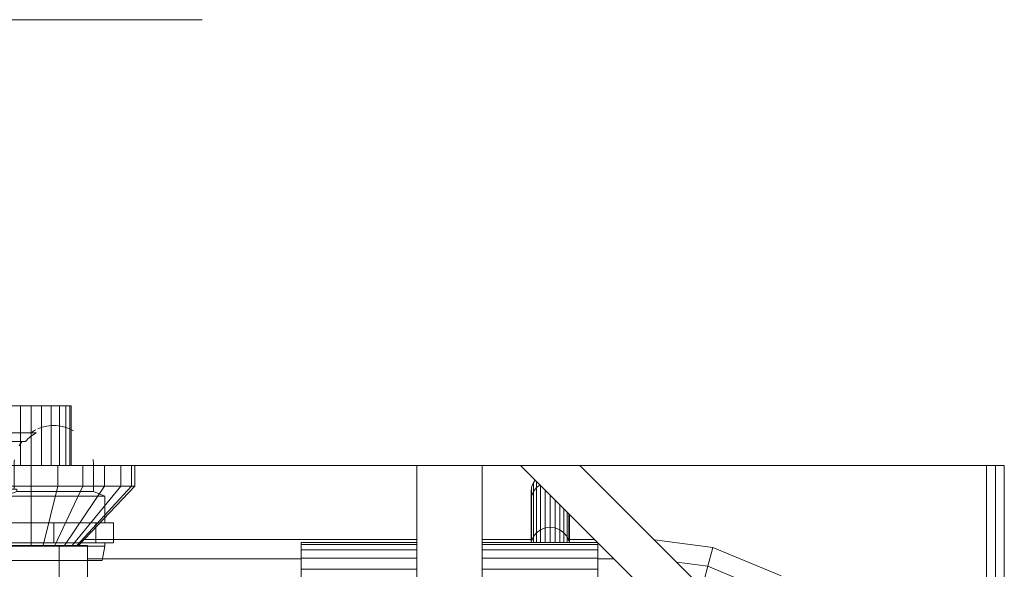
# Model space of a CAD drawing. Header units: millimetres. Extents: x 19410 to 41495, y 2709 to 43021.
# Tile 50 of 61: x 27181 to 27513, y 42141 to 42326. Entities that reach past the tile are written whole.
import ezdxf

# ---------------------------------------------------------------- set-up
doc = ezdxf.new("R2010")
doc.units = ezdxf.units.MM
doc.linetypes.add('ADSK_Осевая', pattern=[700, 500, -100, 0, -100])
doc.linetypes.add('ADSK_Скрыто', pattern=[300, 150, -150])
for name, color, linetype, lineweight in [('A-DETL-____-HDLN', 90, 'ADSK_Скрыто', 9), ('M-EQPM-____-OTLN', 50, 'Continuous', 20), ('M-HVAC-DUCT-CNTR', 70, 'ADSK_Осевая', 20)]:
    doc.layers.add(name, color=color, linetype=linetype, lineweight=lineweight)

# ---------------------------------------------------------------- blocks, each defined once
blk = doc.blocks.new('Прямая форма - 83 new-609569-В_Этаж 02_Вентиляция')
at = {"layer": 'M-EQPM-____-OTLN', "color": 253}
for p, q in [((71.51, 520), (68.25, 520)), ((71.51, 500), (71.51, 520)), ((75, 520), (71.51, 520)), ((75, 500), (75, 520)), ((78.49, 520), (75, 520)), ((81.75, 520), (78.49, 520)), ((78.49, 520), (78.49, 500)), ((84.55, 520), (81.75, 520)), ((81.75, 520), (81.75, 500)), ((86.69, 520), (84.55, 520)), ((84.55, 520), (84.55, 500)), ((88.04, 520), (86.69, 520)), ((86.69, 520), (86.69, 500)), ((88.5, 520), (88.04, 520)), ((88.04, 520), (88.04, 500)), ((88.5, 520), (88.5, 500)), ((65.94, 500), (75, 500)), ((75, 500), (84.06, 500)), ((75, 493), (75, 500)), ((84.06, 500), (92.5, 500)), ((84.06, 493), (84.06, 500)), ((92.5, 500), (99.75, 500)), ((92.5, 493), (92.5, 500)), ((99.75, 500), (105.31, 500)), ((99.75, 493), (99.75, 500)), ((105.31, 500), (108.81, 500)), ((105.31, 493), (105.31, 500)), ((108.81, 500), (110, 500)), ((108.81, 493), (108.81, 500)), ((110, 493), (110, 500)), ((205, 500), (110, 500)), ((205, 456), (205, 500)), ((227, 500), (205, 500)), ((240, 500), (227, 500)), ((227, 456), (227, 500)), ((400, 340), (240, 500)), ((260, 500), (240, 500)), ((285.9, 500), (260, 500)), ((400, 360), (260, 500)), ((285.9, 500), (397, 500)), ((397, 363), (397, 500)), ((397, 500), (400, 500)), ((400, 500), (403, 500)), ((400, 500), (400, 360)), ((403, 500), (403, 460)), ((244.37, 494.25), (244.97, 495.03)), ((245.4, 492.53), (245.4, 494.6)), ((75, 493), (65.94, 493)), ((84.06, 493), (75, 493)), ((75, 493), (75, 473)), ((84.06, 493), (79.14, 473)), ((92.5, 493), (83, 473)), ((92.5, 493), (84.06, 493)), ((99.75, 493), (86.31, 473)), ((105.31, 493), (88.86, 473)), ((108.81, 493), (90.45, 473)), ((110, 493), (91, 473)), ((99.75, 493), (92.5, 493)), ((105.31, 493), (99.75, 493)), ((108.81, 493), (105.31, 493)), ((110, 493), (108.81, 493)), ((243.5, 491), (243.72, 492.68)), ((243.72, 492.68), (244.37, 494.25)), ((243.72, 489.63), (243.72, 492.68)), ((243.72, 489.63), (244.37, 491.19)), ((244.37, 491.19), (244.37, 494.25)), ((244.37, 491.19), (245.4, 492.53)), ((244.37, 476.03), (244.37, 491.19)), ((245.4, 492.53), (246.57, 493.43)), ((245.4, 477.33), (245.4, 492.53)), ((246.75, 493.25), (246.75, 478.32)), ((248.32, 491.68), (248.32, 478.95)), ((243.68, 489.63), (243.5, 491)), ((243.5, 491), (243.5, 487.95)), ((243.5, 487.95), (243.5, 491)), ((243.5, 487.95), (243.72, 489.63)), ((243.5, 474), (243.5, 487.95)), ((243.72, 474.52), (243.72, 489.63)), ((250, 479.16), (250, 490)), ((251.68, 478.95), (251.68, 488.32)), ((253.25, 478.32), (253.25, 486.75)), ((254.6, 477.33), (254.6, 485.4)), ((255.63, 476.03), (255.63, 484.37)), ((256.28, 474.52), (256.28, 483.72)), ((256.5, 474), (256.5, 483.5)), ((245.4, 477.33), (246.75, 478.32)), ((246.75, 478.32), (248.32, 478.95)), ((246.75, 478.32), (246.75, 474)), ((248.32, 478.95), (250, 479.16)), ((248.32, 478.95), (248.32, 474)), ((250, 474), (250, 479.16)), ((250, 479.16), (251.68, 478.95)), ((251.68, 478.95), (253.25, 478.32)), ((251.68, 474), (251.68, 478.95)), ((253.25, 478.32), (254.6, 477.33)), ((253.25, 474), (253.25, 478.32)), ((92.9, 475), (205, 475)), ((227, 475), (243.5, 475)), ((243.72, 474.52), (244.37, 476.03)), ((244.37, 476.03), (245.4, 477.33)), ((244.37, 474), (244.37, 476.03)), ((245.4, 474), (245.4, 477.33)), ((254.6, 477.33), (255.63, 476.03)), ((254.6, 474), (254.6, 477.33)), ((255.63, 476.03), (256.28, 474.52)), ((255.63, 474), (255.63, 476.03)), ((256.5, 475), (265, 475)), ((285.11, 474.89), (304.73, 472.3)), ((84.5, 473), (65.5, 473)), ((84.5, 456), (84.5, 473)), ((84.5, 473), (94, 473)), ((94, 473), (94, 456)), ((166, 473.39), (166, 474)), ((205, 474), (166, 474)), ((166, 471.59), (166, 473.39)), ((205, 473.39), (166, 473.39)), ((166, 468.73), (166, 471.59)), ((166, 471.59), (205, 471.59)), ((266, 474), (227, 474)), ((266, 473.39), (227, 473.39)), ((227, 471.59), (266, 471.59)), ((266, 474), (266, 473.39)), ((266, 473.39), (266, 471.59)), ((266, 471.59), (266, 468.73)), ((303.04, 466), (304.73, 472.3)), ((304.73, 472.3), (327.78, 462.76)), ((94, 468.53), (166, 468.53)), ((166, 465), (166, 468.73)), ((205, 468.73), (166, 468.73)), ((266, 468.73), (227, 468.73)), ((266, 468.73), (266, 465)), ((266, 468.53), (271.47, 468.53)), ((166, 460.66), (166, 465)), ((166, 465), (205, 465)), ((266, 465), (227, 465)), ((266, 460.66), (266, 465)), ((292.63, 467.37), (303.04, 466)), ((301.47, 460.13), (303.04, 466)), ((303.04, 466), (324.52, 457.11))]:
    blk.add_line(p, q, dxfattribs=at)
blk = doc.blocks.new('Прямая форма - FU - 054-609570-В_Этаж 02_Вентиляция')
blk.add_blockref('Прямая форма - 83 new-609569-В_Этаж 02_Вентиляция', (0, 0))
blk = doc.blocks.new('83 new_ifc_RVT-1-В_Этаж 02_Вентиляция')
at = {"layer": 'M-EQPM-____-OTLN', "color": 253, "lineweight": 20}
blk.add_blockref('Прямая форма - FU - 054-609570-В_Этаж 02_Вентиляция', (27110.28, 41675.83), dxfattribs=at)
blk = doc.blocks.new('VTp_724_0 Водорозетка двойная - VTp_724_0-1589342-В_Этаж 02_Вентиляция')
at = {"layer": 'A-DETL-____-HDLN'}
for p, q in [((-58.78, 32), (-59.23, 32)), ((-56.15, 32), (-56.17, 32)), ((-55.25, 27.2), (-56.15, 32)), ((56.15, 32), (55.25, 27.2)), ((60.94, 32), (56.15, 32)), ((61.69, 32), (60.94, 32)), ((64.51, 32), (64.27, 32)), ((-59.29, 27.2), (-59.85, 27.2)), ((-55.25, 27.2), (-56.4, 27.2)), ((-55.25, 26.1), (-55.25, 27.2)), ((55.25, 27.2), (55.25, 26.1)), ((61.34, 27.2), (55.25, 27.2)), ((64.92, 27.2), (64.57, 27.2)), ((-59.93, 26.1), (-59.53, 26.1)), ((-58.3, 26.1), (-57.86, 26.1)), ((-56.46, 26.1), (-52.42, 26.1)), ((-52.42, 19.4), (-52.42, 26.1)), ((52.42, 26.1), (58.3, 26.1)), ((52.42, 19.4), (52.42, 26.1)), ((58.3, 26.1), (61.48, 26.1)), ((58.3, 19.4), (58.3, 26.1)), ((64.58, 26.1), (64.98, 26.1)), ((-57.86, 19.4), (-58.3, 19.4)), ((-52.42, 19.4), (-56.46, 19.4)), ((-55.25, 11), (-55.25, 19.4)), ((58.3, 19.4), (52.42, 19.4)), ((55.25, 19.4), (55.25, 11)), ((61.48, 19.4), (58.3, 19.4)), ((-57.74, 10.4), (-58.37, 10.4)), ((-55.99, 10.4), (-56.43, 10.23)), ((-55.99, 10.4), (-56.33, 10.4)), ((55.99, 11), (-55.99, 11)), ((-55.99, 11), (-55.99, 10.4)), ((55.99, 10.4), (55.99, 11)), ((61.4, 10.4), (55.99, 10.4)), ((-57.89, 9.65), (-58.03, 9.59)), ((-56.43, 8), (-45.3, 8)), ((-45.3, 8), (-38.02, 0)), ((-36, 2.23), (-41.25, 8)), ((-41.25, 8), (-30.75, 8)), ((-30.75, 8), (-36, 2.23)), ((-33.98, 0), (-26.7, 8)), ((-26.7, 8), (-9.3, 8)), ((-9.3, 8), (-2.02, 0)), ((0, 2.23), (-5.25, 8)), ((-5.25, 8), (5.25, 8)), ((5.25, 8), (0, 2.23)), ((2.02, 0), (9.3, 8)), ((9.3, 8), (26.7, 8)), ((26.7, 8), (33.98, 0)), ((30.75, 8), (41.25, 8)), ((36, 2.23), (30.75, 8)), ((41.25, 8), (36, 2.23)), ((38.02, 0), (45.3, 8)), ((45.3, 8), (60.07, 8)), ((59.1, 8), (59.1, 0)), ((61.34, 8.8), (60.07, 8.8)), ((60.07, 8), (60.07, 8.8)), ((62.81, 8.8), (62.49, 8.8)), ((-38.02, 0), (-45.3, -8)), ((-41.25, -8), (-36, -2.23)), ((-36, -2.23), (-30.75, -8)), ((-26.7, -8), (-33.98, 0)), ((-2.02, 0), (-9.3, -8)), ((-5.25, -8), (0, -2.23)), ((0, -2.23), (5.25, -8)), ((9.3, -8), (2.02, 0)), ((33.98, 0), (26.7, -8)), ((30.75, -8), (36, -2.23)), ((36, -2.23), (41.25, -8)), ((45.3, -8), (38.02, 0)), ((-45.3, -8), (-56.43, -8)), ((-30.75, -8), (-41.25, -8)), ((-9.3, -8), (-26.7, -8)), ((5.25, -8), (-5.25, -8)), ((26.7, -8), (9.3, -8)), ((41.25, -8), (30.75, -8)), ((61.48, -8), (45.3, -8)), ((-56.43, -11), (61.48, -11))]:
    blk.add_line(p, q, dxfattribs=at)
for centre, radius, start, end in [((212.07, 402.15), 421.7, 248.2764, 248.8715), ((72.5, 0), 13.4, 180, 187.4391), ((72.5, 0), 13.4, 180, 188.1679), ((72.5, 0), 13.4, 209.2091, 214.3417), ((72.5, 0), 13.4, 211.2223, 214.0372), ((72.5, 0), 13.4, 212.6742, 214.0871), ((72.5, 0), 13.4, 214.786, 217.0264), ((72.5, 0), 13.4, 214.7883, 216.9182), ((72.5, 0), 13.4, 215.178, 216.6564), ((72.5, 0), 13.4, 233.6935, 235.599)]:
    blk.add_arc(centre, radius, start, end, dxfattribs=at)
blk.add_open_spline([(64.97, -9.89), (64.88, -9.82), (64.79, -9.76), (64.71, -9.69)], degree=3, dxfattribs=at)
at = {"layer": 'M-EQPM-____-OTLN'}
for p, q in [((-88.85, 32), (-89.75, 27.2)), ((-59.26, 32), (-88.85, 32)), ((-56.17, 32), (-58.76, 32)), ((64.23, 32), (61.73, 32)), ((88.85, 32), (64.55, 32)), ((89.75, 27.2), (88.85, 32)), ((-89.75, 27.2), (-89.75, 26.1)), ((-59.88, 27.2), (-89.75, 27.2)), ((-56.42, 27.2), (-59.29, 27.2)), ((64.52, 27.2), (61.38, 27.2)), ((89.75, 27.2), (64.96, 27.2)), ((89.75, 26.1), (89.75, 27.2)), ((-92.58, 26.1), (-86.7, 26.1)), ((-92.58, 19.4), (-92.58, 26.1)), ((-86.7, 26.1), (-72.5, 26.1)), ((-86.7, 19.4), (-86.7, 26.1)), ((-72.5, 26.1), (-59.97, 26.1)), ((-72.5, 19.4), (-72.5, 26.1)), ((-59.49, 26.1), (-58.3, 26.1)), ((-58.3, 26.1), (-58.3, 19.4)), ((-57.85, 26.1), (-56.47, 26.1)), ((61.53, 26.1), (64.54, 26.1)), ((65.03, 26.1), (72.5, 26.1)), ((72.5, 26.1), (86.7, 26.1)), ((72.5, 19.4), (72.5, 26.1)), ((86.7, 26.1), (92.58, 26.1)), ((86.7, 26.1), (86.7, 19.4)), ((92.58, 19.4), (92.58, 26.1)), ((-86.7, 19.4), (-92.58, 19.4)), ((-89.75, 19.4), (-89.75, 10.4)), ((-72.5, 19.4), (-86.7, 19.4)), ((-59.97, 19.4), (-72.5, 19.4)), ((-58.3, 19.4), (-59.97, 19.4)), ((-56.47, 19.4), (-57.85, 19.4)), ((65.03, 19.4), (61.53, 19.4)), ((72.5, 19.4), (65.03, 19.4)), ((86.7, 19.4), (72.5, 19.4)), ((92.58, 19.4), (86.7, 19.4)), ((89.75, 10.4), (89.75, 19.4)), ((-89.75, 10.4), (-85.9, 8.8)), ((-59.82, 10.4), (-89.75, 10.4)), ((-58.37, 10.4), (-59.82, 10.4)), ((-56.35, 10.4), (-57.71, 10.4)), ((64.93, 10.4), (61.44, 10.4)), ((89.75, 10.4), (64.93, 10.4)), ((85.9, 8.8), (89.75, 10.4)), ((-85.9, 8.8), (-85.9, 0)), ((-85.15, 8.8), (-85.9, 8.8)), ((-60.07, 8.8), (-85.11, 8.8)), ((-60.07, 8.8), (-60.07, 8)), ((-59.97, 8), (-56.47, 8)), ((-59.1, 0), (-59.1, 8)), ((62.49, 8.8), (61.36, 8.8)), ((64.93, 8.8), (62.84, 8.8)), ((85.9, 8.8), (64.93, 8.8)), ((85.9, 0), (85.9, 8.8)), ((-59.97, -8), (-62.98, -8)), ((-56.47, -8), (-59.97, -8)), ((62.9, -8), (61.53, -8)), ((-66.71, -11), (-59.97, -11)), ((-59.97, -11), (-56.47, -11)), ((61.53, -11), (65.03, -11)), ((65.03, -11), (66.71, -11))]:
    blk.add_line(p, q, dxfattribs=at)
for centre, radius, start, end in [((-212.07, 402.15), 421.7, 291.4527, 291.6529), ((-212.07, 402.15), 421.7, 291.1421, 291.4261), ((-72.5, 0), 13.4, 180, 188.2152), ((-72.5, 0), 13.4, 351.8321, 360), ((-72.5, 0), 13.4, 352.5609, 0), ((72.5, 0), 13.4, 351.7848, 0), ((-72.5, 0), 13.4, 323.3436, 330.7909), ((-72.5, 0), 13.4, 322.9736, 327.3258), ((-72.5, 0), 13.4, 323.0818, 328.7777), ((-72.5, 0), 13.4, 240, 293.6489), ((-72.5, 0), 13.4, 296.8936, 306.3065), ((72.5, 0), 13.4, 235.8117, 243.1064), ((72.5, 0), 13.4, 246.3511, 288.109)]:
    blk.add_arc(centre, radius, start, end, dxfattribs=at)
for points in [[(-62.98, -8), (-63.51, -8.62), (-64.66, -9.75), (-65.99, -10.62), (-66.71, -11)], [(64.71, -9.69), (64.09, -9.19), (63.51, -8.62), (62.98, -8)], [(66.71, -11), (66.11, -10.68), (65.54, -10.32), (65.01, -9.92)]]:
    blk.add_open_spline(points, degree=3, dxfattribs=at)
blk = doc.blocks.new('ADSK_Бытовой вентилятор накладной - 200-1604136-В_Этаж 02_Вентиляция')
at = {"layer": 'A-DETL-____-HDLN', "color": 170}
for p, q in [((-89, 54.72), (-89, 54.34)), ((-89, 45.08), (-89, 44.52)), ((-89, 15.77), (-89, 15.27)), ((-89, -15.27), (-89, -15.77)), ((-89, -44.52), (-89, -45.64)), ((-89, -54.34), (-89, -54.72))]:
    blk.add_line(p, q, dxfattribs=at)
at = {"layer": 'M-EQPM-____-OTLN', "color": 5}
for p, q in [((0, 90), (0, -90)), ((20, 90), (0, 90)), ((30, 80), (30, -80)), ((-89, 59), (0, 59)), ((0, -59), (-89, -59)), ((20, -90), (0, -90))]:
    blk.add_line(p, q, dxfattribs=at)
at = {"layer": 'M-EQPM-____-OTLN', "color": 171}
for p, q in [((-89, 59), (-89, 54.74)), ((-89, 54.32), (-89, 45.11)), ((-89, 44.49), (-89, 15.81)), ((-89, 15.27), (-89, -15.27)), ((-89, -15.81), (-89, -44.49)), ((-89, -45.67), (-89, -54.32)), ((-89, -54.74), (-89, -59))]:
    blk.add_line(p, q, dxfattribs=at)
at = {"layer": 'M-EQPM-____-OTLN', "color": 5}
for points, knots in [([(20, 90), (20.87, 90), (22.18, 89.83), (23.84, 89.27), (25.01, 88.69), (25.92, 88.08), (26.6, 87.52), (27.24, 86.93), (27.81, 86.27), (28.32, 85.56), (28.78, 84.82), (29.27, 83.84), (29.83, 82.18), (30, 80.87), (30, 80)], [-1, -1, -1, -1, -0.833333, -0.75, -0.666667, -0.583333, -0.541667, -0.5, -0.416667, -0.375, -0.333333, -0.25, -0.166667, 0, 0, 0, 0]), ([(30, -80), (30, -80.89), (29.83, -82.18), (29.27, -83.84), (28.78, -84.82), (28.32, -85.56), (27.81, -86.27), (27.24, -86.93), (26.6, -87.52), (25.92, -88.08), (25.01, -88.69), (23.84, -89.26), (22.18, -89.83), (20.87, -90), (20, -90)], [0, 0, 0, 0, 0.166667, 0.25, 0.333333, 0.375, 0.416667, 0.5, 0.541667, 0.583333, 0.666667, 0.75, 0.833333, 1, 1, 1, 1])]:
    blk.add_open_spline(points, degree=3, knots=knots, dxfattribs=at)

msp = doc.modelspace()

# ---------------------------------------------------------------- linework, layer by layer
at = {"layer": 'M-HVAC-DUCT-CNTR', "color": 5}
msp.add_line((26992.92, 42325.88), (27242.92, 42325.88), dxfattribs=at)
msp.add_line((26992.92, 42325.88), (27242.92, 42325.88), dxfattribs=at)

# ---------------------------------------------------------------- block references
at = {"lineweight": 9}
msp.add_blockref('83 new_ifc_RVT-1-В_Этаж 02_Вентиляция', (0, 0), dxfattribs=at)
at = {"layer": 'A-DETL-____-HDLN', "color": 170, "extrusion": (0, 0, -1), "rotation": 270.0000000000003}
msp.add_blockref('ADSK_Бытовой вентилятор накладной - 200-1604136-В_Этаж 02_Вентиляция', (-27117.92, 42130.83), dxfattribs=at)
at = {"layer": 'A-DETL-____-HDLN', "rotation": 180}
msp.add_blockref('VTp_724_0 Водорозетка двойная - VTp_724_0-1589342-В_Этаж 02_Вентиляция', (27120.45, 42175.83), dxfattribs=at)

doc.saveas('drawing.dxf')
